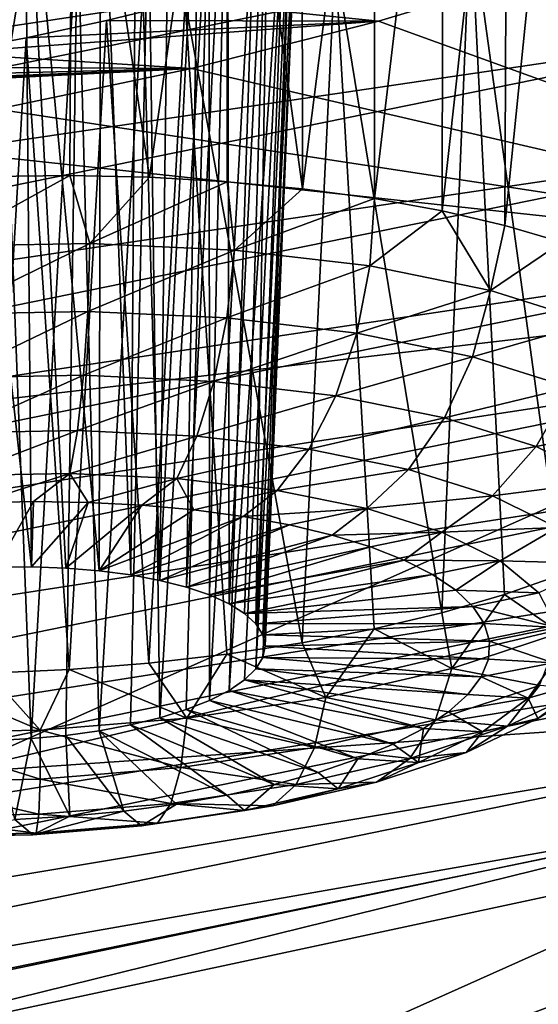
# Model space of a CAD drawing. Header units: metres. Extents: x -90 to 304, y -90 to 74.
# Tile 220 of 256: x 273.386 to 274.35, y -8.949 to -7.117. Entities that reach past the tile are written whole.
import ezdxf

# ---------------------------------------------------------------- set-up
doc = ezdxf.new("R2010")
doc.units = ezdxf.units.M
doc.layers.add('solid_21662050_350', color=7, linetype='CONTINUOUS')

msp = doc.modelspace()

# ---------------------------------------------------------------- linework, layer by layer
at = {"layer": 'solid_21662050_350'}
for points in [[(274.045593, -6.379046, 194.561996), (274.173492, -6.373305, 194.64859), (274.045746, -7.450162, 194.271454)], [(274.173492, -6.373305, 194.64859), (274.171509, -7.472912, 194.350082), (274.045746, -7.450162, 194.271454)], [(274.292725, -6.372019, 194.746887), (274.288055, -7.50002, 194.440643), (274.171509, -7.472912, 194.350082)], [(274.173492, -6.373305, 194.64859), (274.292725, -6.372019, 194.746887), (274.171509, -7.472912, 194.350082)], [(274.292725, -6.372019, 194.746887), (274.401978, -6.375186, 194.855789), (274.288055, -7.50002, 194.440643)], [(273.771393, -6.40332, 194.428146), (273.910889, -6.389126, 194.488251), (273.912109, -7.432021, 194.205627)], [(273.910889, -6.389126, 194.488251), (274.045593, -6.379046, 194.561996), (273.912109, -7.432021, 194.205627)], [(274.045593, -6.379046, 194.561996), (274.045746, -7.450162, 194.271454), (273.912109, -7.432021, 194.205627)], [(274.401978, -6.375186, 194.855789), (274.394104, -7.531189, 194.54216), (274.288055, -7.50002, 194.440643)], [(273.484131, -6.443076, 194.349792), (273.771393, -6.40332, 194.428146), (273.627197, -7.410305, 194.115097)], [(273.771393, -6.40332, 194.428146), (273.772095, -7.418686, 194.153305), (273.627197, -7.410305, 194.115097)], [(273.771393, -6.40332, 194.428146), (273.912109, -7.432021, 194.205627), (273.772095, -7.418686, 194.153305)], [(273.194153, -6.496305, 194.327148), (273.484131, -6.443076, 194.349792), (273.329285, -7.408711, 194.082458)], [(273.484131, -6.443076, 194.349792), (273.479065, -7.406967, 194.091385), (273.329285, -7.408711, 194.082458)], [(273.484131, -6.443076, 194.349792), (273.627197, -7.410305, 194.115097), (273.479065, -7.406967, 194.091385)], [(273.665375, -6.646365, 195.344955), (273.603333, -6.64869, 195.301071), (273.646851, -8.160247, 194.92215)], [(273.721954, -6.646738, 195.395676), (273.665375, -6.646365, 195.344955), (273.646851, -8.160247, 194.92215)], [(273.721954, -6.646738, 195.395676), (273.646851, -8.160247, 194.92215), (273.695984, -8.172742, 194.96347)], [(273.772186, -6.649805, 195.452393), (273.721954, -6.646738, 195.395676), (273.695984, -8.172742, 194.96347)], [(273.536865, -6.653671, 195.264725), (273.395386, -6.671136, 195.216736), (273.533875, -8.142439, 194.859238)], [(273.536865, -6.653671, 195.264725), (273.533875, -8.142439, 194.859238), (273.592499, -8.150088, 194.887207)], [(273.603333, -6.64869, 195.301071), (273.536865, -6.653671, 195.264725), (273.592499, -8.150088, 194.887207)], [(273.603333, -6.64869, 195.301071), (273.592499, -8.150088, 194.887207), (273.646851, -8.160247, 194.92215)], [(273.772186, -6.649805, 195.452393), (273.695984, -8.172742, 194.96347), (273.739075, -8.187356, 195.010437)], [(273.772186, -6.649805, 195.452393), (273.739075, -8.187356, 195.010437), (273.775391, -8.203848, 195.062286)], [(273.850677, -6.663734, 195.580109), (273.772186, -6.649805, 195.452393), (273.775391, -8.203848, 195.062286)], [(273.850677, -6.663734, 195.580109), (273.775391, -8.203848, 195.062286), (273.804291, -8.221926, 195.118103)], [(273.850677, -6.663734, 195.580109), (273.804291, -8.221926, 195.118103), (273.825287, -8.241284, 195.176941)], [(273.896454, -6.687191, 195.720123), (273.850677, -6.663734, 195.580109), (273.825287, -8.241284, 195.176941)], [(273.395386, -6.671136, 195.216736), (273.249817, -6.69746, 195.203079), (273.407867, -8.135149, 194.826004)], [(273.395386, -6.671136, 195.216736), (273.471985, -8.13743, 194.838715), (273.533875, -8.142439, 194.859238)], [(273.395386, -6.671136, 195.216736), (273.407867, -8.135149, 194.826004), (273.471985, -8.13743, 194.838715)], [(273.249817, -6.69746, 195.203079), (273.342621, -8.135633, 194.821304), (273.407867, -8.135149, 194.826004)], [(273.896454, -6.687191, 195.720123), (273.825287, -8.241284, 195.176941), (273.838013, -8.261592, 195.237793)], [(273.896454, -6.687191, 195.720123), (273.838013, -8.261592, 195.237793), (273.842285, -8.2825, 195.299606)], [(273.907349, -6.718664, 195.863998), (273.896454, -6.687191, 195.720123), (273.842285, -8.2825, 195.299606)], [(273.907349, -6.718664, 195.863998), (273.837982, -8.30366, 195.361374), (273.825226, -8.324692, 195.421951)], [(273.883301, -6.756272, 196.003494), (273.907349, -6.718664, 195.863998), (273.825226, -8.324692, 195.421951)], [(273.907349, -6.718664, 195.863998), (273.842285, -8.2825, 195.299606), (273.837982, -8.30366, 195.361374)], [(270.74704, -7.523877, 233.894608), (274.674988, -6.727536, 231.670181), (272.578217, -6.982868, 232.721466)], [(274.771454, -6.91816, 231.759033), (274.674988, -6.727536, 231.670181), (270.74704, -7.523877, 233.894608)], [(273.883301, -6.756272, 196.003494), (273.775269, -8.364981, 195.535614), (273.825958, -6.797869, 196.130905)], [(273.883301, -6.756272, 196.003494), (273.804169, -8.345252, 195.480377), (273.775269, -8.364981, 195.535614)], [(273.883301, -6.756272, 196.003494), (273.825226, -8.324692, 195.421951), (273.804169, -8.345252, 195.480377)], [(273.738586, -6.841174, 196.239319), (273.825958, -6.797869, 196.130905), (273.738922, -8.383542, 195.586731)], [(273.738922, -8.383542, 195.586731), (273.825958, -6.797869, 196.130905), (273.775269, -8.364981, 195.535614)], [(273.625885, -6.883799, 196.322662), (273.738586, -6.841174, 196.239319), (273.646637, -8.415917, 195.673172)], [(273.738586, -6.841174, 196.239319), (273.695801, -8.40062, 195.632843), (273.646637, -8.415917, 195.673172)], [(273.738586, -6.841174, 196.239319), (273.738922, -8.383542, 195.586731), (273.695801, -8.40062, 195.632843)], [(274.440186, -6.834408, 196.856262), (274.224274, -6.922086, 197.040527), (274.393585, -8.149507, 196.358429)], [(273.493927, -6.923328, 196.375992), (273.625885, -6.883799, 196.322662), (273.53363, -8.440177, 195.733826)], [(273.625885, -6.883799, 196.322662), (273.592285, -8.429182, 195.707031), (273.53363, -8.440177, 195.733826)], [(273.625885, -6.883799, 196.322662), (273.646637, -8.415917, 195.673172), (273.592285, -8.429182, 195.707031)], [(270.833038, -7.717742, 233.990173), (274.771454, -6.91816, 231.759033), (270.74704, -7.523877, 233.894608)], [(274.851044, -7.125614, 231.814224), (274.771454, -6.91816, 231.759033), (270.833038, -7.717742, 233.990173)], [(274.224274, -6.922086, 197.040527), (273.972321, -7.006216, 197.177673), (274.170898, -8.220492, 196.546066)], [(274.224274, -6.922086, 197.040527), (274.170898, -8.220492, 196.546066), (274.287506, -8.18673, 196.457825)], [(274.224274, -6.922086, 197.040527), (274.287506, -8.18673, 196.457825), (274.393585, -8.149507, 196.358429)], [(273.350037, -6.957414, 196.395782), (273.493927, -6.923328, 196.375992), (273.407623, -8.454659, 195.764557)], [(273.493927, -6.923328, 196.375992), (273.471741, -8.448718, 195.753113), (273.407623, -8.454659, 195.764557)], [(273.493927, -6.923328, 196.375992), (273.53363, -8.440177, 195.733826), (273.471741, -8.448718, 195.753113)], [(273.350037, -6.957414, 196.395782), (273.407623, -8.454659, 195.764557), (273.342377, -8.4579, 195.767944)], [(273.972321, -7.006216, 197.177673), (273.693542, -7.0835, 197.261963), (273.911407, -8.276192, 196.685333)], [(273.972321, -7.006216, 197.177673), (273.911407, -8.276192, 196.685333), (274.045074, -8.250422, 196.622177)], [(273.972321, -7.006216, 197.177673), (274.045074, -8.250422, 196.622177), (274.170898, -8.220492, 196.546066)], [(273.693542, -7.0835, 197.261963), (274.378632, -7.022312, 197.638107), (274.052979, -7.119857, 197.765732)], [(274.052979, -7.119857, 197.765732), (274.378632, -7.022312, 197.638107), (275.348633, -7.589333, 201.441345)], [(273.693542, -7.0835, 197.261963), (274.052979, -7.119857, 197.765732), (273.547302, -7.118569, 197.282944)], [(273.693542, -7.0835, 197.261963), (273.547302, -7.118569, 197.282944), (273.626465, -8.314172, 196.770157)], [(273.693542, -7.0835, 197.261963), (273.626465, -8.314172, 196.770157), (273.771362, -8.29752, 196.734848)], [(273.693542, -7.0835, 197.261963), (273.771362, -8.29752, 196.734848), (273.911407, -8.276192, 196.685333)], [(273.248413, -7.179666, 197.281052), (274.052979, -7.119857, 197.765732), (273.705353, -7.207795, 197.833008)], [(273.398438, -7.15074, 197.289352), (274.052979, -7.119857, 197.765732), (273.248413, -7.179666, 197.281052)], [(273.547302, -7.118569, 197.282944), (274.052979, -7.119857, 197.765732), (273.398438, -7.15074, 197.289352)], [(273.547302, -7.118569, 197.282944), (273.398438, -7.15074, 197.289352), (273.478302, -8.325965, 196.790909)], [(273.547302, -7.118569, 197.282944), (273.478302, -8.325965, 196.790909), (273.626465, -8.314172, 196.770157)], [(273.705353, -7.207795, 197.833008), (274.052979, -7.119857, 197.765732), (275.348633, -7.589333, 201.441345)], [(270.903992, -7.928138, 234.050812), (274.851044, -7.125614, 231.814224), (270.833038, -7.717742, 233.990173)], [(274.910736, -7.336724, 231.835617), (274.851044, -7.125614, 231.814224), (270.903992, -7.928138, 234.050812)], [(273.398438, -7.15074, 197.289352), (273.248413, -7.179666, 197.281052), (273.328522, -8.332771, 196.796844)], [(273.398438, -7.15074, 197.289352), (273.328522, -8.332771, 196.796844), (273.478302, -8.325965, 196.790909)], [(273.248413, -7.179666, 197.281052), (273.705353, -7.207795, 197.833008), (273.098724, -7.205019, 197.258026)], [(271.446289, -7.324283, 196.36232), (273.705353, -7.207795, 197.833008), (273.344513, -7.283692, 197.837723)], [(272.534515, -7.265616, 197.024536), (273.705353, -7.207795, 197.833008), (271.446289, -7.324283, 196.36232)], [(272.667328, -7.256982, 197.103104), (273.705353, -7.207795, 197.833008), (272.534515, -7.265616, 197.024536)], [(272.806671, -7.243901, 197.168625), (273.705353, -7.207795, 197.833008), (272.667328, -7.256982, 197.103104)], [(272.950958, -7.226511, 197.220444), (273.705353, -7.207795, 197.833008), (272.806671, -7.243901, 197.168625)], [(273.098724, -7.205019, 197.258026), (273.705353, -7.207795, 197.833008), (272.950958, -7.226511, 197.220444)], [(273.344513, -7.283692, 197.837723), (273.705353, -7.207795, 197.833008), (275.348633, -7.589333, 201.441345)], [(273.026794, -7.337999, 197.789246), (273.344513, -7.283692, 197.837723), (275.348633, -7.589333, 201.441345)], [(273.256195, -8.51854, 204.022324), (278.326752, -7.323737, 204.064865), (276.047821, -8.325754, 206.848389)], [(273.256195, -8.51854, 204.022324), (275.348633, -7.589333, 201.441345), (278.326752, -7.323737, 204.064865)], [(270.957214, -8.14175, 234.076172), (274.910736, -7.336724, 231.835617), (270.903992, -7.928138, 234.050812)], [(274.949554, -7.54326, 231.824539), (274.910736, -7.336724, 231.835617), (270.957214, -8.14175, 234.076172)], [(271.622589, -8.02721, 199.702484), (273.026794, -7.337999, 197.789246), (275.348633, -7.589333, 201.441345)], [(273.240936, -7.538305, 194.067825), (273.329285, -7.408711, 194.082458), (273.479065, -7.406967, 194.091385)], [(273.516815, -7.533343, 194.079132), (273.240936, -7.538305, 194.067825), (273.479065, -7.406967, 194.091385)], [(273.516815, -7.533343, 194.079132), (273.479065, -7.406967, 194.091385), (273.627197, -7.410305, 194.115097)], [(273.516815, -7.533343, 194.079132), (273.627197, -7.410305, 194.115097), (273.772095, -7.418686, 194.153305)], [(273.785645, -7.545881, 194.14119), (273.516815, -7.533343, 194.079132), (273.772095, -7.418686, 194.153305)], [(273.785645, -7.545881, 194.14119), (273.772095, -7.418686, 194.153305), (273.912109, -7.432021, 194.205627)], [(273.785645, -7.545881, 194.14119), (273.912109, -7.432021, 194.205627), (274.045746, -7.450162, 194.271454)], [(274.037048, -7.575436, 194.251602), (273.785645, -7.545881, 194.14119), (274.045746, -7.450162, 194.271454)], [(274.037048, -7.575436, 194.251602), (274.045746, -7.450162, 194.271454), (274.171509, -7.472912, 194.350082)], [(274.261383, -7.620872, 194.406113), (274.037048, -7.575436, 194.251602), (274.171509, -7.472912, 194.350082)], [(274.261383, -7.620872, 194.406113), (274.171509, -7.472912, 194.350082), (274.288055, -7.50002, 194.440643)], [(274.261383, -7.620872, 194.406113), (274.288055, -7.50002, 194.440643), (274.394104, -7.531189, 194.54216)], [(270.991821, -8.350284, 234.067551), (274.949554, -7.54326, 231.824539), (270.957214, -8.14175, 234.076172)], [(274.969421, -7.744296, 231.78447), (274.949554, -7.54326, 231.824539), (270.991821, -8.350284, 234.067551)], [(273.248047, -7.664888, 194.083664), (273.240936, -7.538305, 194.067825), (273.516815, -7.533343, 194.079132)], [(273.248047, -7.664888, 194.083664), (273.516815, -7.533343, 194.079132), (273.513, -7.660123, 194.094528)], [(273.513, -7.660123, 194.094528), (273.516815, -7.533343, 194.079132), (273.785645, -7.545881, 194.14119)], [(274.450012, -7.680444, 194.598816), (274.261383, -7.620872, 194.406113), (274.394104, -7.531189, 194.54216)], [(273.513, -7.660123, 194.094528), (273.785645, -7.545881, 194.14119), (273.771149, -7.672163, 194.154114)], [(273.771149, -7.672163, 194.154114), (273.785645, -7.545881, 194.14119), (274.037048, -7.575436, 194.251602)], [(273.771149, -7.672163, 194.154114), (274.037048, -7.575436, 194.251602), (274.012573, -7.700545, 194.260147)], [(274.012573, -7.700545, 194.260147), (274.037048, -7.575436, 194.251602), (274.261383, -7.620872, 194.406113)], [(271.622589, -8.02721, 199.702484), (275.348633, -7.589333, 201.441345), (273.256195, -8.51854, 204.022324)], [(274.012573, -7.700545, 194.260147), (274.261383, -7.620872, 194.406113), (274.227997, -7.744179, 194.408539)], [(274.227997, -7.744179, 194.408539), (274.261383, -7.620872, 194.406113), (274.450012, -7.680444, 194.598816)], [(273.248047, -7.664888, 194.083664), (273.513, -7.660123, 194.094528), (273.256409, -7.783241, 194.131088)], [(273.513, -7.660123, 194.094528), (273.505035, -7.778769, 194.141281), (273.256409, -7.783241, 194.131088)], [(273.513, -7.660123, 194.094528), (273.771149, -7.672163, 194.154114), (273.505035, -7.778769, 194.141281)], [(273.771149, -7.672163, 194.154114), (273.747314, -7.790068, 194.197205), (273.505035, -7.778769, 194.141281)], [(273.771149, -7.672163, 194.154114), (274.012573, -7.700545, 194.260147), (273.747314, -7.790068, 194.197205)], [(274.227997, -7.744179, 194.408539), (274.450012, -7.680444, 194.598816), (274.409149, -7.801387, 194.593582)], [(274.012573, -7.700545, 194.260147), (273.973907, -7.816705, 194.296707), (273.747314, -7.790068, 194.197205)], [(274.012573, -7.700545, 194.260147), (274.227997, -7.744179, 194.408539), (273.973907, -7.816705, 194.296707)], [(271.009521, -8.552851, 234.028564), (274.969421, -7.744296, 231.78447), (270.991821, -8.350284, 234.067551)], [(274.97171, -7.939224, 231.717911), (274.969421, -7.744296, 231.78447), (271.009521, -8.552851, 234.028564)], [(274.227997, -7.744179, 194.408539), (274.176086, -7.857655, 194.435974), (273.973907, -7.816705, 194.296707)], [(274.227997, -7.744179, 194.408539), (274.409149, -7.801387, 194.593582), (274.176086, -7.857655, 194.435974)], [(273.256409, -7.783241, 194.131088), (273.505035, -7.778769, 194.141281), (273.265442, -7.885633, 194.20697)], [(273.505035, -7.778769, 194.141281), (273.4935, -7.881532, 194.216324), (273.265442, -7.885633, 194.20697)], [(273.505035, -7.778769, 194.141281), (273.747314, -7.790068, 194.197205), (273.4935, -7.881532, 194.216324)], [(273.747314, -7.790068, 194.197205), (273.715729, -7.891896, 194.267609), (273.4935, -7.881532, 194.216324)], [(273.747314, -7.790068, 194.197205), (273.973907, -7.816705, 194.296707), (273.715729, -7.891896, 194.267609)], [(274.409149, -7.801387, 194.593582), (274.3461, -7.911345, 194.609634), (274.176086, -7.857655, 194.435974)], [(274.409149, -7.801387, 194.593582), (274.549072, -7.869971, 194.808182), (274.3461, -7.911345, 194.609634)], [(273.973907, -7.816705, 194.296707), (273.923553, -7.916329, 194.358887), (273.715729, -7.891896, 194.267609)], [(273.973907, -7.816705, 194.296707), (274.176086, -7.857655, 194.435974), (273.923553, -7.916329, 194.358887)], [(274.176086, -7.857655, 194.435974), (274.109009, -7.95389, 194.486633), (273.923553, -7.916329, 194.358887)], [(274.176086, -7.857655, 194.435974), (274.3461, -7.911345, 194.609634), (274.109009, -7.95389, 194.486633)], [(274.549072, -7.869971, 194.808182), (274.477417, -7.97571, 194.811035), (274.3461, -7.911345, 194.609634)], [(273.265442, -7.885633, 194.20697), (273.4935, -7.881532, 194.216324), (273.274567, -7.965381, 194.306381)], [(273.4935, -7.881532, 194.216324), (273.479126, -7.961702, 194.314758), (273.274567, -7.965381, 194.306381)], [(273.4935, -7.881532, 194.216324), (273.715729, -7.891896, 194.267609), (273.479126, -7.961702, 194.314758)], [(273.715729, -7.891896, 194.267609), (273.678436, -7.970998, 194.360764), (273.479126, -7.961702, 194.314758)], [(273.715729, -7.891896, 194.267609), (273.923553, -7.916329, 194.358887), (273.678436, -7.970998, 194.360764)], [(274.3461, -7.911345, 194.609634), (274.264954, -8.003138, 194.64592), (274.109009, -7.95389, 194.486633)], [(274.3461, -7.911345, 194.609634), (274.477417, -7.97571, 194.811035), (274.264954, -8.003138, 194.64592)], [(273.923553, -7.916329, 194.358887), (273.864868, -7.992912, 194.442627), (273.678436, -7.970998, 194.360764)], [(273.923553, -7.916329, 194.358887), (274.109009, -7.95389, 194.486633), (273.864868, -7.992912, 194.442627)], [(271.011597, -8.748873, 233.961807), (274.97171, -7.939224, 231.717911), (271.009521, -8.552851, 234.028564)], [(274.954895, -8.12641, 231.622879), (274.97171, -7.939224, 231.717911), (271.011597, -8.748873, 233.961807)], [(273.274567, -7.965381, 194.306381), (273.479126, -7.961702, 194.314758), (273.308899, -8.01608, 194.421692)], [(273.479126, -7.961702, 194.314758), (273.411713, -8.013765, 194.424545), (273.308899, -8.01608, 194.421692)], [(273.479126, -7.961702, 194.314758), (273.513672, -8.015183, 194.438278), (273.411713, -8.013765, 194.424545)], [(273.479126, -7.961702, 194.314758), (273.678436, -7.970998, 194.360764), (273.513672, -8.015183, 194.438278)], [(274.109009, -7.95389, 194.486633), (274.031189, -8.026602, 194.557205), (273.864868, -7.992912, 194.442627)], [(274.109009, -7.95389, 194.486633), (274.264954, -8.003138, 194.64592), (274.031189, -8.026602, 194.557205)], [(273.678436, -7.970998, 194.360764), (273.613464, -8.020316, 194.462708), (273.513672, -8.015183, 194.438278)], [(273.678436, -7.970998, 194.360764), (273.709869, -8.029099, 194.497559), (273.613464, -8.020316, 194.462708)], [(273.678436, -7.970998, 194.360764), (273.864868, -7.992912, 194.442627), (273.709869, -8.029099, 194.497559)], [(274.477417, -7.97571, 194.811035), (274.385406, -8.062178, 194.830658), (274.264954, -8.003138, 194.64592)], [(273.864868, -7.992912, 194.442627), (273.801666, -8.041421, 194.542358), (273.709869, -8.029099, 194.497559)], [(273.864868, -7.992912, 194.442627), (274.031189, -8.026602, 194.557205), (273.801666, -8.041421, 194.542358)], [(274.264954, -8.003138, 194.64592), (274.171051, -8.070771, 194.700073), (274.031189, -8.026602, 194.557205)], [(274.264954, -8.003138, 194.64592), (274.385406, -8.062178, 194.830658), (274.171051, -8.070771, 194.700073)], [(273.411713, -8.013765, 194.424545), (273.342621, -8.135633, 194.821304), (273.308899, -8.01608, 194.421692)], [(273.411713, -8.013765, 194.424545), (273.407867, -8.135149, 194.826004), (273.342621, -8.135633, 194.821304)], [(273.513672, -8.015183, 194.438278), (273.407867, -8.135149, 194.826004), (273.411713, -8.013765, 194.424545)], [(273.513672, -8.015183, 194.438278), (273.471985, -8.13743, 194.838715), (273.407867, -8.135149, 194.826004)], [(273.613464, -8.020316, 194.462708), (273.471985, -8.13743, 194.838715), (273.513672, -8.015183, 194.438278)], [(273.613464, -8.020316, 194.462708), (273.533875, -8.142439, 194.859238), (273.471985, -8.13743, 194.838715)], [(273.709869, -8.029099, 194.497559), (273.533875, -8.142439, 194.859238), (273.613464, -8.020316, 194.462708)], [(273.801666, -8.041421, 194.542358), (273.533875, -8.142439, 194.859238), (273.709869, -8.029099, 194.497559)], [(274.031189, -8.026602, 194.557205), (273.887695, -8.057127, 194.596573), (273.801666, -8.041421, 194.542358)], [(274.031189, -8.026602, 194.557205), (273.966858, -8.076021, 194.6595), (273.887695, -8.057127, 194.596573)], [(274.031189, -8.026602, 194.557205), (274.171051, -8.070771, 194.700073), (273.966858, -8.076021, 194.6595)], [(273.801666, -8.041421, 194.542358), (273.592499, -8.150088, 194.887207), (273.533875, -8.142439, 194.859238)], [(273.887695, -8.057127, 194.596573), (273.592499, -8.150088, 194.887207), (273.801666, -8.041421, 194.542358)], [(273.887695, -8.057127, 194.596573), (273.646851, -8.160247, 194.92215), (273.592499, -8.150088, 194.887207)], [(273.966858, -8.076021, 194.6595), (273.646851, -8.160247, 194.92215), (273.887695, -8.057127, 194.596573)], [(273.966858, -8.076021, 194.6595), (273.695984, -8.172742, 194.96347), (273.646851, -8.160247, 194.92215)], [(274.038177, -8.097864, 194.730362), (273.695984, -8.172742, 194.96347), (273.966858, -8.076021, 194.6595)], [(274.171051, -8.070771, 194.700073), (274.038177, -8.097864, 194.730362), (273.966858, -8.076021, 194.6595)], [(274.171051, -8.070771, 194.700073), (274.100769, -8.122382, 194.808258), (274.038177, -8.097864, 194.730362)], [(274.171051, -8.070771, 194.700073), (274.279114, -8.123726, 194.865768), (274.100769, -8.122382, 194.808258)], [(274.385406, -8.062178, 194.830658), (274.279114, -8.123726, 194.865768), (274.171051, -8.070771, 194.700073)], [(274.385406, -8.062178, 194.830658), (274.465759, -8.128742, 195.033737), (274.279114, -8.123726, 194.865768)], [(274.038177, -8.097864, 194.730362), (273.739075, -8.187356, 195.010437), (273.695984, -8.172742, 194.96347)], [(274.100769, -8.122382, 194.808258), (273.739075, -8.187356, 195.010437), (274.038177, -8.097864, 194.730362)], [(270.996582, -8.936671, 233.865204), (274.954895, -8.12641, 231.622879), (271.011597, -8.748873, 233.961807)], [(274.91684, -8.303485, 231.496826), (274.954895, -8.12641, 231.622879), (270.996582, -8.936671, 233.865204)], [(274.100769, -8.122382, 194.808258), (273.775391, -8.203848, 195.062286), (273.739075, -8.187356, 195.010437)], [(274.153809, -8.149266, 194.892212), (273.775391, -8.203848, 195.062286), (274.100769, -8.122382, 194.808258)], [(274.279114, -8.123726, 194.865768), (274.153809, -8.149266, 194.892212), (274.100769, -8.122382, 194.808258)], [(274.279114, -8.123726, 194.865768), (274.196686, -8.178179, 194.981155), (274.153809, -8.149266, 194.892212)], [(274.279114, -8.123726, 194.865768), (274.351135, -8.183428, 195.047913), (274.196686, -8.178179, 194.981155)], [(274.465759, -8.128742, 195.033737), (274.351135, -8.183428, 195.047913), (274.279114, -8.123726, 194.865768)], [(274.153809, -8.149266, 194.892212), (273.804291, -8.221926, 195.118103), (273.775391, -8.203848, 195.062286)], [(274.196686, -8.178179, 194.981155), (273.804291, -8.221926, 195.118103), (274.153809, -8.149266, 194.892212)], [(274.391113, -8.257832, 196.289383), (274.393585, -8.149507, 196.358429), (274.287506, -8.18673, 196.457825)], [(274.22879, -8.208756, 195.07399), (273.804291, -8.221926, 195.118103), (274.196686, -8.178179, 194.981155)], [(274.189575, -8.324421, 196.46608), (274.287506, -8.18673, 196.457825), (274.170898, -8.220492, 196.546066)], [(274.189575, -8.324421, 196.46608), (274.391113, -8.257832, 196.289383), (274.287506, -8.18673, 196.457825)], [(274.351135, -8.183428, 195.047913), (274.22879, -8.208756, 195.07399), (274.196686, -8.178179, 194.981155)], [(274.351135, -8.183428, 195.047913), (274.38443, -8.247584, 195.239487), (274.22879, -8.208756, 195.07399)], [(274.22879, -8.208756, 195.07399), (273.825287, -8.241284, 195.176941), (273.804291, -8.221926, 195.118103)], [(274.249756, -8.240614, 195.16954), (273.825287, -8.241284, 195.176941), (274.22879, -8.208756, 195.07399)], [(274.189575, -8.324421, 196.46608), (274.170898, -8.220492, 196.546066), (274.045074, -8.250422, 196.622177)], [(274.38443, -8.247584, 195.239487), (274.249756, -8.240614, 195.16954), (274.22879, -8.208756, 195.07399)], [(274.249756, -8.240614, 195.16954), (273.838013, -8.261592, 195.237793), (273.825287, -8.241284, 195.176941)], [(274.259338, -8.273351, 195.266617), (273.838013, -8.261592, 195.237793), (274.249756, -8.240614, 195.16954)], [(274.38443, -8.247584, 195.239487), (274.259338, -8.273351, 195.266617), (274.249756, -8.240614, 195.16954)], [(273.955139, -8.378109, 196.601791), (274.045074, -8.250422, 196.622177), (273.911407, -8.276192, 196.685333)], [(273.955139, -8.378109, 196.601791), (274.189575, -8.324421, 196.46608), (274.045074, -8.250422, 196.622177)], [(274.35257, -8.355861, 196.217056), (274.391113, -8.257832, 196.289383), (274.189575, -8.324421, 196.46608)], [(274.38443, -8.247584, 195.239487), (274.377686, -8.313729, 195.433167), (274.259338, -8.273351, 195.266617)], [(273.955139, -8.378109, 196.601791), (273.911407, -8.276192, 196.685333), (273.771362, -8.29752, 196.734848)], [(274.259338, -8.273351, 195.266617), (273.842285, -8.2825, 195.299606), (273.838013, -8.261592, 195.237793)], [(274.257385, -8.306557, 195.363968), (273.842285, -8.2825, 195.299606), (274.259338, -8.273351, 195.266617)], [(274.377686, -8.313729, 195.433167), (274.257385, -8.306557, 195.363968), (274.259338, -8.273351, 195.266617)], [(274.257385, -8.306557, 195.363968), (273.837982, -8.30366, 195.361374), (273.842285, -8.2825, 195.299606)], [(270.962677, -9.113814, 233.736053), (274.91684, -8.303485, 231.496826), (270.996582, -8.936671, 233.865204)], [(274.857697, -8.46244, 231.34285), (274.91684, -8.303485, 231.496826), (270.962677, -9.113814, 233.736053)], [(273.696747, -8.416832, 196.691299), (273.626465, -8.314172, 196.770157), (273.478302, -8.325965, 196.790909)], [(273.696747, -8.416832, 196.691299), (273.771362, -8.29752, 196.734848), (273.626465, -8.314172, 196.770157)], [(273.696747, -8.416832, 196.691299), (273.955139, -8.378109, 196.601791), (273.771362, -8.29752, 196.734848)], [(274.243958, -8.339812, 195.460403), (273.825226, -8.324692, 195.421951), (273.837982, -8.30366, 195.361374)], [(274.243958, -8.339812, 195.460403), (273.837982, -8.30366, 195.361374), (274.257385, -8.306557, 195.363968)], [(274.377686, -8.313729, 195.433167), (274.243958, -8.339812, 195.460403), (274.257385, -8.306557, 195.363968)], [(274.377686, -8.313729, 195.433167), (274.331146, -8.379321, 195.621475), (274.243958, -8.339812, 195.460403)], [(274.443451, -8.347151, 195.673218), (274.331146, -8.379321, 195.621475), (274.377686, -8.313729, 195.433167)], [(270.951416, -9.388189, 206.437866), (276.047821, -8.325754, 206.848389), (273.541107, -9.263302, 209.452835)], [(270.951416, -9.388189, 206.437866), (273.256195, -8.51854, 204.022324), (276.047821, -8.325754, 206.848389)], [(273.424377, -8.439102, 196.731155), (273.328522, -8.332771, 196.796844), (273.178741, -8.334515, 196.787918)], [(273.424377, -8.439102, 196.731155), (273.478302, -8.325965, 196.790909), (273.328522, -8.332771, 196.796844)], [(273.424377, -8.439102, 196.731155), (273.696747, -8.416832, 196.691299), (273.478302, -8.325965, 196.790909)], [(273.541107, -9.263302, 209.452835), (276.047821, -8.325754, 206.848389), (277.207733, -8.561575, 211.306)], [(274.219177, -8.3727, 195.554688), (273.804169, -8.345252, 195.480377), (273.825226, -8.324692, 195.421951)], [(274.219177, -8.3727, 195.554688), (273.825226, -8.324692, 195.421951), (274.243958, -8.339812, 195.460403)], [(274.159058, -8.419807, 196.386749), (274.189575, -8.324421, 196.46608), (273.955139, -8.378109, 196.601791)], [(274.35257, -8.355861, 196.217056), (274.189575, -8.324421, 196.46608), (274.159058, -8.419807, 196.386749)], [(273.148499, -8.444064, 196.719849), (273.424377, -8.439102, 196.731155), (273.178741, -8.334515, 196.787918)], [(274.136993, -8.435727, 195.732117), (273.775269, -8.364981, 195.535614), (273.804169, -8.345252, 195.480377)], [(274.18338, -8.404806, 195.64563), (274.136993, -8.435727, 195.732117), (273.804169, -8.345252, 195.480377)], [(274.18338, -8.404806, 195.64563), (273.804169, -8.345252, 195.480377), (274.219177, -8.3727, 195.554688)], [(274.331146, -8.379321, 195.621475), (274.219177, -8.3727, 195.554688), (274.243958, -8.339812, 195.460403)], [(274.443451, -8.347151, 195.673218), (274.349213, -8.416855, 195.869141), (274.331146, -8.379321, 195.621475)], [(274.443451, -8.347151, 195.673218), (274.437958, -8.362384, 195.943192), (274.349213, -8.416855, 195.869141)], [(274.080658, -8.465074, 195.813034), (273.738922, -8.383542, 195.586731), (273.775269, -8.364981, 195.535614)], [(274.136993, -8.435727, 195.732117), (274.080658, -8.465074, 195.813034), (273.775269, -8.364981, 195.535614)], [(274.35257, -8.355861, 196.217056), (274.159058, -8.419807, 196.386749), (274.292999, -8.431719, 196.13327)], [(274.35257, -8.355861, 196.217056), (274.292999, -8.431719, 196.13327), (274.437958, -8.362384, 195.943192)], [(274.292999, -8.431719, 196.13327), (274.349213, -8.416855, 195.869141), (274.437958, -8.362384, 195.943192)], [(274.015015, -8.492477, 195.887375), (273.695801, -8.40062, 195.632843), (273.738922, -8.383542, 195.586731)], [(273.933899, -8.471364, 196.517075), (273.955139, -8.378109, 196.601791), (273.696747, -8.416832, 196.691299)], [(274.080658, -8.465074, 195.813034), (274.015015, -8.492477, 195.887375), (273.738922, -8.383542, 195.586731)], [(274.159058, -8.419807, 196.386749), (273.955139, -8.378109, 196.601791), (273.933899, -8.471364, 196.517075)], [(274.331146, -8.379321, 195.621475), (274.18338, -8.404806, 195.64563), (274.219177, -8.3727, 195.554688)], [(274.331146, -8.379321, 195.621475), (274.246643, -8.441839, 195.797195), (274.18338, -8.404806, 195.64563)], [(274.331146, -8.379321, 195.621475), (274.349213, -8.416855, 195.869141), (274.246643, -8.441839, 195.797195)], [(273.940918, -8.517594, 195.954208), (273.646637, -8.415917, 195.673172), (273.695801, -8.40062, 195.632843)], [(274.015015, -8.492477, 195.887375), (273.940918, -8.517594, 195.954208), (273.695801, -8.40062, 195.632843)], [(274.18338, -8.404806, 195.64563), (274.246643, -8.441839, 195.797195), (274.136993, -8.435727, 195.732117)], [(273.685791, -8.508551, 196.603027), (273.696747, -8.416832, 196.691299), (273.424377, -8.439102, 196.731155)], [(273.859314, -8.540107, 196.01268), (273.592285, -8.429182, 195.707031), (273.646637, -8.415917, 195.673172)], [(273.940918, -8.517594, 195.954208), (273.859314, -8.540107, 196.01268), (273.646637, -8.415917, 195.673172)], [(273.933899, -8.471364, 196.517075), (273.696747, -8.416832, 196.691299), (273.685791, -8.508551, 196.603027)], [(274.159058, -8.419807, 196.386749), (273.933899, -8.471364, 196.517075), (274.111359, -8.491733, 196.292526)], [(274.159058, -8.419807, 196.386749), (274.111359, -8.491733, 196.292526), (274.292999, -8.431719, 196.13327)], [(274.216248, -8.480453, 196.043488), (274.246643, -8.441839, 195.797195), (274.349213, -8.416855, 195.869141)], [(274.292999, -8.431719, 196.13327), (274.216248, -8.480453, 196.043488), (274.349213, -8.416855, 195.869141)], [(273.424225, -8.529937, 196.641312), (273.424377, -8.439102, 196.731155), (273.148499, -8.444064, 196.719849)], [(273.685791, -8.508551, 196.603027), (273.424377, -8.439102, 196.731155), (273.424225, -8.529937, 196.641312)], [(273.580048, -8.589376, 196.13121), (273.471741, -8.448718, 195.753113), (273.53363, -8.440177, 195.733826)], [(273.77124, -8.559732, 196.062073), (273.53363, -8.440177, 195.733826), (273.592285, -8.429182, 195.707031)], [(273.677765, -8.576224, 196.101746), (273.580048, -8.589376, 196.13121), (273.53363, -8.440177, 195.733826)], [(273.77124, -8.559732, 196.062073), (273.677765, -8.576224, 196.101746), (273.53363, -8.440177, 195.733826)], [(273.859314, -8.540107, 196.01268), (273.77124, -8.559732, 196.062073), (273.592285, -8.429182, 195.707031)], [(274.12738, -8.498881, 195.953568), (274.080658, -8.465074, 195.813034), (274.136993, -8.435727, 195.732117)], [(274.292999, -8.431719, 196.13327), (274.111359, -8.491733, 196.292526), (274.216248, -8.480453, 196.043488)], [(274.246643, -8.441839, 195.797195), (274.12738, -8.498881, 195.953568), (274.136993, -8.435727, 195.732117)], [(274.216248, -8.480453, 196.043488), (274.12738, -8.498881, 195.953568), (274.246643, -8.441839, 195.797195)], [(273.424225, -8.529937, 196.641312), (273.148499, -8.444064, 196.719849), (273.159271, -8.534702, 196.630447)], [(273.376984, -8.60504, 196.158173), (273.342377, -8.4579, 195.767944), (273.407623, -8.454659, 195.764557)], [(273.47937, -8.599022, 196.150101), (273.376984, -8.60504, 196.158173), (273.407623, -8.454659, 195.764557)], [(273.47937, -8.599022, 196.150101), (273.407623, -8.454659, 195.764557), (273.471741, -8.448718, 195.753113)], [(273.580048, -8.589376, 196.13121), (273.47937, -8.599022, 196.150101), (273.471741, -8.448718, 195.753113)], [(270.909973, -9.272255, 233.577469), (274.857697, -8.46244, 231.34285), (270.962677, -9.113814, 233.736053)], [(274.779083, -8.591692, 231.16777), (274.857697, -8.46244, 231.34285), (270.909973, -9.272255, 233.577469)], [(273.933899, -8.471364, 196.517075), (273.685791, -8.508551, 196.603027), (273.900055, -8.540119, 196.414825)], [(273.933899, -8.471364, 196.517075), (273.900055, -8.540119, 196.414825), (274.111359, -8.491733, 196.292526)], [(274.12738, -8.498881, 195.953568), (274.015015, -8.492477, 195.887375), (274.080658, -8.465074, 195.813034)], [(274.111359, -8.491733, 196.292526), (273.900055, -8.540119, 196.414825), (274.049652, -8.535501, 196.18956)], [(273.977966, -8.548254, 196.084579), (273.940918, -8.517594, 195.954208), (274.015015, -8.492477, 195.887375)], [(274.12738, -8.498881, 195.953568), (273.977966, -8.548254, 196.084579), (274.015015, -8.492477, 195.887375)], [(274.216248, -8.480453, 196.043488), (274.049652, -8.535501, 196.18956), (274.12738, -8.498881, 195.953568)], [(274.111359, -8.491733, 196.292526), (274.049652, -8.535501, 196.18956), (274.216248, -8.480453, 196.043488)], [(273.685791, -8.508551, 196.603027), (273.424225, -8.529937, 196.641312), (273.667206, -8.575018, 196.495499)], [(273.685791, -8.508551, 196.603027), (273.667206, -8.575018, 196.495499), (273.900055, -8.540119, 196.414825)], [(274.049652, -8.535501, 196.18956), (273.977966, -8.548254, 196.084579), (274.12738, -8.498881, 195.953568)], [(273.424225, -8.529937, 196.641312), (273.159271, -8.534702, 196.630447), (273.421722, -8.59509, 196.531433)], [(273.159271, -8.534702, 196.630447), (273.173096, -8.599562, 196.521225), (273.421722, -8.59509, 196.531433)], [(273.424225, -8.529937, 196.641312), (273.421722, -8.59509, 196.531433), (273.667206, -8.575018, 196.495499)], [(273.977966, -8.548254, 196.084579), (273.859314, -8.540107, 196.01268), (273.940918, -8.517594, 195.954208)], [(273.900055, -8.540119, 196.414825), (273.667206, -8.575018, 196.495499), (273.855835, -8.579884, 196.301743)], [(273.804108, -8.588061, 196.185196), (273.77124, -8.559732, 196.062073), (273.859314, -8.540107, 196.01268)], [(273.977966, -8.548254, 196.084579), (273.804108, -8.588061, 196.185196), (273.859314, -8.540107, 196.01268)], [(273.855835, -8.579884, 196.301743), (273.804108, -8.588061, 196.185196), (273.977966, -8.548254, 196.084579)], [(274.049652, -8.535501, 196.18956), (273.855835, -8.579884, 196.301743), (273.977966, -8.548254, 196.084579)], [(273.900055, -8.540119, 196.414825), (273.855835, -8.579884, 196.301743), (274.049652, -8.535501, 196.18956)], [(273.541107, -9.263302, 209.452835), (277.207733, -8.561575, 211.306), (274.404785, -9.511035, 213.943222)], [(273.804108, -8.588061, 196.185196), (273.677765, -8.576224, 196.101746), (273.77124, -8.559732, 196.062073)], [(273.410583, -8.633286, 196.281128), (273.47937, -8.599022, 196.150101), (273.580048, -8.589376, 196.13121)], [(273.612549, -8.616773, 196.251572), (273.410583, -8.633286, 196.281128), (273.580048, -8.589376, 196.13121)], [(273.667206, -8.575018, 196.495499), (273.421722, -8.59509, 196.531433), (273.642242, -8.611896, 196.375732)], [(273.612549, -8.616773, 196.251572), (273.580048, -8.589376, 196.13121), (273.677765, -8.576224, 196.101746)], [(273.804108, -8.588061, 196.185196), (273.612549, -8.616773, 196.251572), (273.677765, -8.576224, 196.101746)], [(273.642242, -8.611896, 196.375732), (273.612549, -8.616773, 196.251572), (273.804108, -8.588061, 196.185196)], [(273.667206, -8.575018, 196.495499), (273.642242, -8.611896, 196.375732), (273.855835, -8.579884, 196.301743)], [(273.855835, -8.579884, 196.301743), (273.642242, -8.611896, 196.375732), (273.804108, -8.588061, 196.185196)], [(270.839905, -9.400387, 233.396408), (272.704773, -9.104285, 232.156113), (274.779083, -8.591692, 231.16777)], [(270.839905, -9.400387, 233.396408), (274.779083, -8.591692, 231.16777), (270.909973, -9.272255, 233.577469)], [(274.779083, -8.591692, 231.16777), (272.704773, -9.104285, 232.156113), (274.785767, -8.658648, 230.929382)], [(273.421722, -8.59509, 196.531433), (273.173096, -8.599562, 196.521225), (273.417084, -8.630305, 196.408691)], [(273.173096, -8.599562, 196.521225), (273.189026, -8.634408, 196.399338), (273.417084, -8.630305, 196.408691)], [(273.410583, -8.633286, 196.281128), (273.206024, -8.636965, 196.272736), (273.376984, -8.60504, 196.158173)], [(273.410583, -8.633286, 196.281128), (273.376984, -8.60504, 196.158173), (273.47937, -8.599022, 196.150101)], [(273.421722, -8.59509, 196.531433), (273.417084, -8.630305, 196.408691), (273.642242, -8.611896, 196.375732)], [(273.417084, -8.630305, 196.408691), (273.410583, -8.633286, 196.281128), (273.612549, -8.616773, 196.251572)], [(273.642242, -8.611896, 196.375732), (273.417084, -8.630305, 196.408691), (273.612549, -8.616773, 196.251572)], [(273.417084, -8.630305, 196.408691), (273.189026, -8.634408, 196.399338), (273.410583, -8.633286, 196.281128)], [(273.189026, -8.634408, 196.399338), (273.206024, -8.636965, 196.272736), (273.410583, -8.633286, 196.281128)], [(274.785767, -8.658648, 230.929382), (272.241486, -9.797091, 228.985779), (276.248688, -8.86905, 226.408051)], [(274.785767, -8.658648, 230.929382), (272.704773, -9.104285, 232.156113), (272.241486, -9.797091, 228.985779)], [(277.829437, -8.74269, 220.808258), (274.255829, -9.715653, 223.510773), (275.541473, -9.419458, 217.946884)], [(276.248688, -8.86905, 226.408051), (274.255829, -9.715653, 223.510773), (277.829437, -8.74269, 220.808258)], [(276.248688, -8.86905, 226.408051), (272.241486, -9.797091, 228.985779), (274.255829, -9.715653, 223.510773)]]:
    msp.add_3dface(points, dxfattribs=at)

doc.saveas('drawing.dxf')
